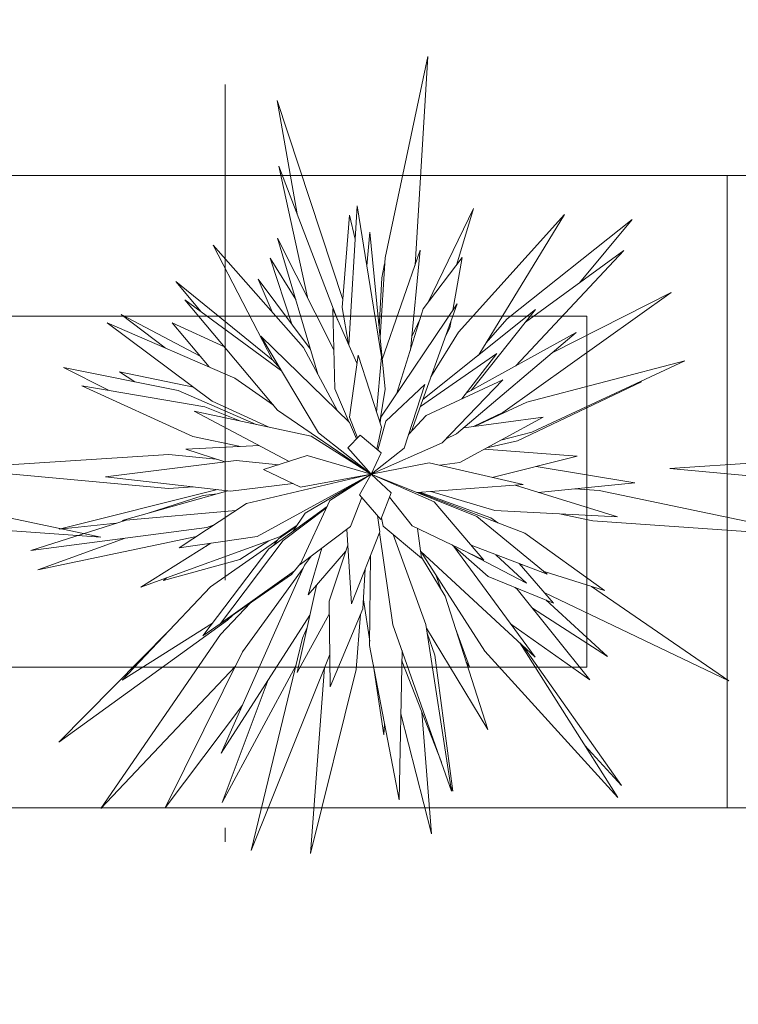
# Model space of a CAD drawing. Header units: millimetres. Extents: x 0 to 1184, y 0 to 836.
# Tile 215 of 241: x 795.56 to 800.68, y 611.29 to 618.3. Entities that reach past the tile are written whole.
import ezdxf
from ezdxf.xclip import XClip

# ---------------------------------------------------------------- set-up
doc = ezdxf.new("R2010")
doc.units = ezdxf.units.MM
doc.header["$MEASUREMENT"] = 0
doc.header["$XCLIPFRAME"] = 0
doc.linetypes.add('Штрихпунктирная', pattern=[6.702778, 3.527778, -1.763889, 0, -1.411111])
doc.layers.add('Интерьер - Мебель', color=7, linetype='Continuous')
doc.layers.add('Элемент Модели - Оси', color=7, linetype='Continuous')

# ---------------------------------------------------------------- blocks, each defined once
blk = doc.blocks.new('Чертеж_4_4', base_point=(-278.4786, 89.5641))
at = {"layer": 'Интерьер - Мебель', "color": 7, "linetype": 'Continuous', "lineweight": 15}
for p, q in [((798.16, 616.6075), (798.4656, 618.0416)), ((798.16, 616.6075), (798.4656, 618.0416)), ((798.4656, 618.0416), (798.3742, 616.5557)), ((798.4656, 618.0416), (798.3742, 616.5557)), ((797.5335, 616.9194), (797.3906, 617.7264)), ((797.3906, 617.7264), (797.8586, 616.3098)), ((797.5335, 616.9194), (797.3906, 617.7264)), ((797.3906, 617.7264), (797.8586, 616.3098)), ((797.6066, 616.3272), (797.4026, 617.2601)), ((797.4026, 617.2601), (797.825, 616.1605)), ((797.6066, 616.3272), (797.4026, 617.2601)), ((797.4026, 617.2601), (797.825, 616.1605)), ((800.5985, 617.1925), (785.5985, 617.1925)), ((815.5985, 617.1925), (800.5985, 617.1925)), ((800.5985, 617.1925), (800.5985, 612.6925)), ((800.5985, 612.6925), (800.5985, 617.1925)), ((797.9033, 615.9855), (797.9621, 616.9765)), ((797.9033, 615.9855), (797.9621, 616.9765)), ((797.9621, 616.9765), (798.1339, 615.9024)), ((797.9621, 616.9765), (798.1339, 615.9024)), ((797.8541, 616.2538), (797.9073, 616.9108)), ((797.8541, 616.2538), (797.9073, 616.9108)), ((797.9073, 616.9108), (797.9481, 616.7393)), ((797.9073, 616.9108), (797.9481, 616.7393)), ((798.465, 616.2859), (798.7894, 616.9596)), ((798.465, 616.2859), (798.7894, 616.9596)), ((798.7894, 616.9596), (798.6724, 616.5613)), ((798.7894, 616.9596), (798.6724, 616.5613)), ((798.6824, 616.0774), (799.4385, 616.9163)), ((798.6824, 616.0774), (799.4385, 616.9163)), ((799.4385, 616.9163), (798.8279, 615.9176)), ((799.4385, 616.9163), (798.8279, 615.9176)), ((799.0298, 616.1736), (799.9219, 616.8814)), ((799.0298, 616.1736), (799.9219, 616.8814)), ((799.9219, 616.8814), (799.5453, 616.43)), ((799.9219, 616.8814), (799.5453, 616.43)), ((798.0301, 616.5511), (798.0516, 616.7908)), ((798.0301, 616.5511), (798.0516, 616.7908)), ((798.0516, 616.7908), (798.1604, 615.6715)), ((798.0516, 616.7908), (798.1604, 615.6715)), ((797.3582, 615.8814), (796.936, 616.6967)), ((796.936, 616.6967), (797.5804, 615.9679)), ((797.3582, 615.8814), (796.936, 616.6967)), ((796.936, 616.6967), (797.5804, 615.9679)), ((797.6814, 615.7788), (797.3945, 616.7484)), ((797.3945, 616.7484), (797.7957, 615.9517)), ((797.6814, 615.7788), (797.3945, 616.7484)), ((797.3945, 616.7484), (797.7957, 615.9517)), ((798.1399, 615.8826), (798.4108, 616.6608)), ((798.1399, 615.8826), (798.4108, 616.6608)), ((798.4108, 616.6608), (798.3405, 615.9498)), ((798.4108, 616.6608), (798.3405, 615.9498)), ((799.8603, 616.6606), (799.0917, 615.8386)), ((799.8603, 616.6606), (799.0917, 615.8386)), ((799.1603, 616.1483), (799.8603, 616.6606)), ((799.1603, 616.1483), (799.8603, 616.6606)), ((797.4957, 616.136), (797.3406, 616.6054)), ((797.3406, 616.6054), (797.5237, 616.3116)), ((797.4957, 616.136), (797.3406, 616.6054)), ((797.3406, 616.6054), (797.5237, 616.3116)), ((798.1243, 616.0431), (798.16, 616.6075)), ((798.1243, 616.0431), (798.16, 616.6075)), ((798.1364, 616.4652), (798.1573, 616.5637)), ((798.1364, 616.4652), (798.1573, 616.5637)), ((798.4328, 616.2432), (798.7096, 616.6106)), ((798.4328, 616.2432), (798.7096, 616.6106)), ((798.7096, 616.6106), (798.6442, 616.2357)), ((798.7096, 616.6106), (798.6442, 616.2357)), ((796.8505, 616.2224), (796.6705, 616.4379)), ((796.6705, 616.4379), (797.3632, 615.8755)), ((796.8505, 616.2224), (796.6705, 616.4379)), ((796.6705, 616.4379), (797.3632, 615.8755)), ((797.3557, 616.222), (797.2566, 616.4545)), ((797.2566, 616.4545), (797.6277, 615.9601)), ((797.3557, 616.222), (797.2566, 616.4545)), ((797.2566, 616.4545), (797.6277, 615.9601)), ((798.1176, 616.1111), (798.1364, 616.4652)), ((798.1176, 616.1111), (798.1364, 616.4652)), ((800.1998, 616.36), (798.9999, 615.505)), ((800.1998, 616.36), (798.9999, 615.505)), ((799.3512, 615.931), (800.1998, 616.36)), ((799.3512, 615.931), (800.1998, 616.36)), ((797.3947, 615.5225), (796.7343, 616.3077)), ((796.7343, 616.3077), (797.423, 615.8019)), ((797.3947, 615.5225), (796.7343, 616.3077)), ((796.7343, 616.3077), (797.423, 615.8019)), ((798.1313, 615.4718), (798.6732, 616.2789)), ((798.1313, 615.4718), (798.6732, 616.2789)), ((798.6732, 616.2789), (798.3495, 615.3739)), ((798.6732, 616.2789), (798.3495, 615.3739)), ((796.5936, 615.9655), (796.2807, 616.2045)), ((796.2807, 616.2045), (796.8424, 615.9068)), ((796.5936, 615.9655), (796.2807, 616.2045)), ((796.2807, 616.2045), (796.8424, 615.9068)), ((797.8034, 615.675), (797.7876, 616.2442)), ((797.7876, 616.2442), (797.9603, 615.8581)), ((797.8034, 615.675), (797.7876, 616.2442)), ((797.7876, 616.2442), (797.9603, 615.8581)), ((797.8997, 615.9937), (797.8541, 616.2538)), ((797.8997, 615.9937), (797.8541, 616.2538)), ((798.2418, 615.6363), (798.4328, 616.2432)), ((798.2418, 615.6363), (798.4328, 616.2432)), ((798.4296, 615.5979), (799.2328, 616.2392)), ((798.4296, 615.5979), (799.2328, 616.2392)), ((799.2328, 616.2392), (798.7736, 615.6633)), ((799.2328, 616.2392), (798.7736, 615.6633)), ((799.5985, 616.1925), (786.5985, 616.1925)), ((796.9278, 615.5866), (796.1794, 616.144)), ((796.1794, 616.144), (797.0903, 615.7514)), ((796.9278, 615.5866), (796.1794, 616.144)), ((796.1794, 616.144), (797.0903, 615.7514)), ((796.9065, 615.8306), (796.6431, 616.1437)), ((796.6431, 616.1437), (797.0161, 615.9727)), ((796.9065, 615.8306), (796.6431, 616.1437)), ((796.6431, 616.1437), (797.0161, 615.9727)), ((798.3501, 616.0474), (798.4109, 616.1737)), ((798.3501, 616.0474), (798.4109, 616.1737)), ((798.6314, 616.1618), (798.6221, 616.1089)), ((798.6314, 616.1618), (798.6221, 616.1089)), ((798.8788, 616.0007), (799.0298, 616.1736)), ((798.8788, 616.0007), (799.0298, 616.1736)), ((799.5985, 613.6925), (799.5985, 616.1925)), ((798.4874, 615.7594), (798.6824, 616.0774)), ((798.4874, 615.7594), (798.6824, 616.0774)), ((798.6221, 616.1089), (798.593, 616.0547)), ((798.6221, 616.1089), (798.593, 616.0547)), ((799.5226, 616.0761), (798.6695, 615.3544)), ((799.5226, 616.0761), (798.6695, 615.3544)), ((798.7392, 615.6444), (799.5226, 616.0761)), ((798.7392, 615.6444), (799.5226, 616.0761)), ((797.6867, 615.3615), (797.2742, 616.0505)), ((797.2742, 616.0505), (797.9067, 615.434)), ((797.6867, 615.3615), (797.2742, 616.0505)), ((797.2742, 616.0505), (797.9067, 615.434)), ((797.5804, 615.9679), (797.821, 615.5176)), ((797.5804, 615.9679), (797.821, 615.5176)), ((798.412, 615.5488), (798.9571, 615.9258)), ((798.412, 615.5488), (798.9571, 615.9258)), ((798.9571, 615.9258), (798.7067, 615.6024)), ((798.9571, 615.9258), (798.7067, 615.6024)), ((797.4145, 615.8162), (797.3582, 615.8814)), ((797.4145, 615.8162), (797.3582, 615.8814)), ((797.9069, 615.4737), (797.9681, 615.9138)), ((797.9069, 615.4737), (797.9681, 615.9138)), ((797.9681, 615.9138), (798.1351, 615.4016)), ((797.9681, 615.9138), (798.1351, 615.4016)), ((798.1339, 615.9024), (798.1002, 615.5086)), ((798.1339, 615.9024), (798.1002, 615.5086)), ((798.8279, 615.9176), (798.8228, 615.9119)), ((798.8279, 615.9176), (798.8228, 615.9119)), ((799.1714, 615.5797), (800.2959, 615.8739)), ((799.1714, 615.5797), (800.2959, 615.8739)), ((800.2959, 615.8739), (799.2051, 615.3668)), ((800.2959, 615.8739), (799.2051, 615.3668)), ((796.1907, 615.664), (795.8695, 615.8275)), ((795.8695, 615.8275), (796.6853, 615.6619)), ((796.1907, 615.664), (795.8695, 615.8275)), ((795.8695, 615.8275), (796.6853, 615.6619)), ((796.3783, 615.7242), (796.2681, 615.7949)), ((796.2681, 615.7949), (796.7947, 615.6857)), ((796.3783, 615.7242), (796.2681, 615.7949)), ((796.2681, 615.7949), (796.7947, 615.6857)), ((797.0903, 615.7514), (797.365, 615.5577)), ((797.0903, 615.7514), (797.365, 615.5577)), ((798.4522, 615.4841), (798.9997, 615.7387)), ((798.4522, 615.4841), (798.9997, 615.7387)), ((798.9997, 615.7387), (798.5678, 615.2906)), ((798.9997, 615.7387), (798.5678, 615.2906)), ((799.9882, 615.7245), (799.1038, 615.3043)), ((799.9882, 615.7245), (799.1038, 615.3043)), ((799.9625, 615.7189), (799.9882, 615.7245)), ((799.9625, 615.7189), (799.9882, 615.7245)), ((796.791, 615.336), (796.0008, 615.6963)), ((796.0008, 615.6963), (796.8756, 615.5475)), ((796.791, 615.336), (796.0008, 615.6963)), ((796.0008, 615.6963), (796.8756, 615.5475)), ((796.6853, 615.6619), (797.2409, 615.4215)), ((796.6853, 615.6619), (797.2409, 615.4215)), ((797.9052, 615.4355), (797.8034, 615.675)), ((797.9052, 615.4355), (797.8034, 615.675)), ((798.1604, 615.6715), (798.1228, 615.4393)), ((798.1604, 615.6715), (798.1228, 615.4393)), ((798.166, 615.4452), (798.4431, 615.706)), ((798.166, 615.4452), (798.4431, 615.706)), ((798.4431, 615.706), (798.2957, 615.2533)), ((798.4431, 615.706), (798.2957, 615.2533)), ((797.3281, 615.4029), (796.9278, 615.5866)), ((797.3281, 615.4029), (796.9278, 615.5866)), ((798.8021, 615.4086), (799.1714, 615.5797)), ((798.8021, 615.4086), (799.1714, 615.5797)), ((797.4779, 615.158), (796.8006, 615.5152)), ((796.8006, 615.5152), (797.6334, 615.3379)), ((797.4779, 615.158), (796.8006, 615.5152)), ((796.8006, 615.5152), (797.6334, 615.3379)), ((796.8756, 615.5475), (797.126, 615.4459)), ((796.8756, 615.5475), (797.126, 615.4459)), ((798.0623, 615.066), (797.3947, 615.5225)), ((798.0623, 615.066), (797.3947, 615.5225)), ((798.9999, 615.505), (798.7908, 615.4072)), ((798.9999, 615.505), (798.7908, 615.4072)), ((797.9067, 615.434), (797.956, 615.3175)), ((797.9067, 615.434), (797.956, 615.3175)), ((797.9635, 615.3253), (797.9069, 615.4737)), ((797.9635, 615.3253), (797.9069, 615.4737)), ((798.1092, 615.2377), (798.166, 615.4452)), ((798.1092, 615.2377), (798.166, 615.4452)), ((798.1248, 615.4332), (798.1313, 615.4718)), ((798.1248, 615.4332), (798.1313, 615.4718)), ((798.3272, 615.35), (798.4522, 615.4841)), ((798.3272, 615.35), (798.4522, 615.4841)), ((799.2857, 615.473), (798.6932, 615.1492)), ((799.2857, 615.473), (798.6932, 615.1492)), ((798.7208, 615.3978), (799.2857, 615.473)), ((798.7208, 615.3978), (799.2857, 615.473)), ((798.1351, 615.4016), (798.101, 615.2447)), ((798.1351, 615.4016), (798.101, 615.2447)), ((799.2051, 615.3668), (798.9857, 615.3091)), ((799.2051, 615.3668), (798.9857, 615.3091)), ((797.131, 615.2638), (796.791, 615.336)), ((797.131, 615.2638), (796.791, 615.336)), ((797.6334, 615.3379), (798.0623, 615.066)), ((797.6334, 615.3379), (798.0623, 615.066)), ((798.0623, 615.066), (797.6867, 615.3615)), ((798.0623, 615.066), (797.6867, 615.3615)), ((797.896, 615.2553), (797.9831, 615.3456)), ((797.896, 615.2553), (797.9831, 615.3456)), ((797.9831, 615.3456), (798.1319, 615.2183)), ((797.9831, 615.3456), (798.1319, 615.2183)), ((798.6695, 615.3544), (798.5955, 615.3193)), ((798.6695, 615.3544), (798.5955, 615.3193)), ((799.1038, 615.3043), (798.8857, 615.2544)), ((799.1038, 615.3043), (798.8857, 615.2544)), ((796.7412, 615.2459), (797.2655, 615.27)), ((796.7412, 615.2459), (797.2655, 615.27)), ((797.0177, 615.1549), (796.7412, 615.2459)), ((797.0177, 615.1549), (796.7412, 615.2459)), ((798.0623, 615.066), (797.896, 615.2553)), ((798.0623, 615.066), (797.896, 615.2553)), ((798.5678, 615.2906), (798.0623, 615.066)), ((798.5678, 615.2906), (798.0623, 615.066)), ((798.2957, 615.2533), (798.0623, 615.066)), ((798.2957, 615.2533), (798.0623, 615.066)), ((798.8698, 615.2458), (799.5279, 615.1948)), ((798.8698, 615.2458), (799.5279, 615.1948)), ((795.0809, 615.1076), (796.6205, 615.2079)), ((795.0809, 615.1076), (796.6205, 615.2079)), ((796.1678, 615.0471), (797.1005, 615.1654)), ((796.1678, 615.0471), (797.1005, 615.1654)), ((796.6205, 615.2079), (796.9574, 615.1747)), ((796.6205, 615.2079), (796.9574, 615.1747)), ((797.1005, 615.1654), (797.4032, 615.1341)), ((797.1005, 615.1654), (797.4032, 615.1341)), ((797.2953, 615.0996), (797.6062, 615.199)), ((797.2953, 615.0996), (797.6062, 615.199)), ((797.6062, 615.199), (798.0623, 615.066)), ((797.6062, 615.199), (798.0623, 615.066)), ((798.1319, 615.2183), (798.0623, 615.066)), ((798.1319, 615.2183), (798.0623, 615.066)), ((799.5279, 615.1948), (798.9244, 615.0436)), ((799.5279, 615.1948), (798.9244, 615.0436)), ((800.1902, 615.1076), (801.7299, 615.2079)), ((800.1902, 615.1076), (801.7299, 615.2079)), ((796.6167, 614.9645), (795.0809, 615.1076)), ((796.6167, 614.9645), (795.0809, 615.1076)), ((797.5582, 614.9751), (797.2953, 615.0996)), ((797.5582, 614.9751), (797.2953, 615.0996)), ((798.0623, 615.066), (798.4755, 615.1481)), ((798.0623, 615.066), (798.4755, 615.1481)), ((798.4755, 615.1481), (799.1437, 614.9925)), ((798.4755, 615.1481), (799.1437, 614.9925)), ((798.6932, 615.1492), (798.5512, 615.1305)), ((798.6932, 615.1492), (798.5512, 615.1305)), ((799.2373, 615.122), (799.9392, 615.0047)), ((799.2373, 615.122), (799.9392, 615.0047)), ((801.726, 614.9645), (800.1902, 615.1076)), ((801.726, 614.9645), (800.1902, 615.1076)), ((797.0584, 614.947), (796.1678, 615.0471)), ((797.0584, 614.947), (796.1678, 615.0471)), ((797.172, 614.858), (798.0623, 615.066)), ((797.172, 614.858), (798.0623, 615.066)), ((798.0623, 615.066), (797.2491, 614.6232)), ((798.0623, 615.066), (797.2491, 614.6232)), ((798.0623, 615.066), (797.5582, 614.9751)), ((798.0623, 615.066), (797.5582, 614.9751)), ((797.591, 614.7883), (798.0623, 615.066)), ((797.591, 614.7883), (798.0623, 615.066)), ((797.7679, 614.8785), (798.0623, 615.066)), ((797.7679, 614.8785), (798.0623, 615.066)), ((797.979, 614.9202), (798.0623, 615.066)), ((797.979, 614.9202), (798.0623, 615.066)), ((798.0623, 615.066), (798.8133, 614.766)), ((798.0623, 615.066), (798.5096, 614.8706)), ((798.0623, 615.066), (798.2037, 614.9347)), ((798.0623, 615.066), (798.8133, 614.766)), ((798.0623, 615.066), (798.5096, 614.8706)), ((798.0623, 615.066), (798.2037, 614.9347)), ((794.5546, 614.9508), (796.1365, 614.6196)), ((794.5546, 614.9508), (796.1365, 614.6196)), ((795.8377, 614.6761), (796.9665, 614.9573)), ((795.8377, 614.6761), (796.9665, 614.9573)), ((796.2862, 614.7377), (797.0413, 614.9489)), ((796.2862, 614.7377), (797.0413, 614.9489)), ((796.7926, 614.9769), (796.6167, 614.9645)), ((796.7926, 614.9769), (796.6167, 614.9645)), ((797.5055, 615), (797.0584, 614.947)), ((797.5055, 615), (797.0584, 614.947)), ((799.1437, 614.9925), (798.389, 614.9355)), ((799.1437, 614.9925), (798.389, 614.9355)), ((798.9434, 614.8093), (798.4853, 614.9428)), ((798.9434, 614.8093), (798.4853, 614.9428)), ((799.0871, 614.9883), (799.8172, 614.7634)), ((799.0871, 614.9883), (799.8172, 614.7634)), ((799.9392, 615.0047), (799.2521, 614.9375)), ((799.9392, 615.0047), (799.2521, 614.9375)), ((799.5132, 614.963), (799.685, 614.9508)), ((799.5132, 614.963), (799.685, 614.9508)), ((799.685, 614.9508), (801.267, 614.6196)), ((799.685, 614.9508), (801.267, 614.6196)), ((796.465, 614.7877), (796.8635, 614.9145)), ((796.465, 614.7877), (796.8635, 614.9145)), ((796.8635, 614.9145), (796.9631, 614.9271)), ((796.8635, 614.9145), (796.9631, 614.9271)), ((797.5545, 614.4244), (797.7679, 614.8785)), ((797.5545, 614.4244), (797.7679, 614.8785)), ((797.996, 614.9003), (797.9133, 614.6934)), ((797.996, 614.9003), (797.9133, 614.6934)), ((798.1298, 614.7442), (797.979, 614.9202)), ((798.1298, 614.7442), (797.979, 614.9202)), ((798.2037, 614.9347), (798.1298, 614.7442)), ((798.2037, 614.9347), (798.1298, 614.7442)), ((798.3543, 614.6985), (798.1915, 614.9033)), ((798.3543, 614.6985), (798.1915, 614.9033)), ((798.4011, 614.9364), (799.1566, 614.6474)), ((798.4011, 614.9364), (799.1566, 614.6474)), ((798.4153, 614.9375), (798.9136, 614.7561)), ((798.4153, 614.9375), (798.9136, 614.7561)), ((797.0973, 614.8089), (796.2862, 614.7377)), ((797.0973, 614.8089), (796.2862, 614.7377)), ((796.6936, 614.5431), (797.172, 614.858)), ((796.6936, 614.5431), (797.172, 614.858)), ((797.3325, 614.5349), (797.7488, 614.8379)), ((797.3325, 614.5349), (797.7488, 614.8379)), ((797.4352, 614.5946), (797.7434, 614.8263)), ((797.4352, 614.5946), (797.7434, 614.8263)), ((798.5096, 614.8706), (798.8648, 614.4549)), ((798.5096, 614.8706), (798.8648, 614.4549)), ((799.8172, 614.7634), (798.9434, 614.8093)), ((799.8172, 614.7634), (798.9434, 614.8093)), ((796.1365, 614.6196), (794.5094, 614.7354)), ((796.1365, 614.6196), (794.5094, 614.7354)), ((795.6356, 614.5239), (796.3159, 614.7403)), ((795.6356, 614.5239), (796.3159, 614.7403)), ((797.5035, 614.6593), (797.591, 614.7883)), ((797.5035, 614.6593), (797.591, 614.7883)), ((798.106, 614.772), (798.1231, 614.6567)), ((798.106, 614.772), (798.1231, 614.6567)), ((798.1477, 614.6963), (798.1341, 614.7553)), ((798.1477, 614.6963), (798.1341, 614.7553)), ((798.8133, 614.766), (799.3158, 614.3542)), ((798.8133, 614.766), (799.3158, 614.3542)), ((798.9136, 614.7561), (798.9637, 614.7212)), ((798.9136, 614.7561), (798.9637, 614.7212)), ((799.6398, 614.7354), (799.4022, 614.7852)), ((799.6398, 614.7354), (799.4022, 614.7852)), ((801.267, 614.6196), (799.6398, 614.7354)), ((801.267, 614.6196), (799.6398, 614.7354)), ((796.8895, 614.6878), (795.6356, 614.5239)), ((796.8895, 614.6878), (795.6356, 614.5239)), ((796.2458, 614.718), (795.8377, 614.6761)), ((796.2458, 614.718), (795.8377, 614.6761)), ((796.9363, 614.7029), (796.8895, 614.6878)), ((796.9363, 614.7029), (796.8895, 614.6878)), ((797.4012, 614.6075), (797.5281, 614.6955)), ((797.4012, 614.6075), (797.5281, 614.6955)), ((797.5342, 614.7046), (797.4161, 614.6237)), ((797.5342, 614.7046), (797.4161, 614.6237)), ((797.9133, 614.6934), (797.5545, 614.4244)), ((797.9133, 614.6934), (797.5545, 614.4244)), ((797.9223, 614.1443), (797.8869, 614.6736)), ((797.9223, 614.1443), (797.8869, 614.6736)), ((798.4208, 614.469), (798.1477, 614.6963)), ((798.4208, 614.469), (798.1477, 614.6963)), ((798.8648, 614.4549), (798.3543, 614.6985)), ((798.8648, 614.4549), (798.3543, 614.6985)), ((798.3907, 614.6811), (798.4208, 614.469)), ((798.3907, 614.6811), (798.4208, 614.469)), ((796.8168, 614.6242), (795.6857, 614.3848)), ((796.8168, 614.6242), (795.6857, 614.3848)), ((795.6857, 614.3848), (796.3097, 614.612)), ((795.6857, 614.3848), (796.3097, 614.612)), ((797.4161, 614.6237), (796.4214, 614.2625)), ((797.4161, 614.6237), (796.4214, 614.2625)), ((797.2491, 614.6232), (796.6936, 614.5431)), ((797.2491, 614.6232), (796.6936, 614.5431)), ((796.9159, 614.2649), (797.396, 614.6004)), ((796.9159, 614.2649), (797.396, 614.6004)), ((796.9868, 614.0041), (797.4352, 614.5946)), ((796.9868, 614.0041), (797.4352, 614.5946)), ((797.3321, 614.5932), (797.1258, 614.4597)), ((797.3321, 614.5932), (797.1258, 614.4597)), ((797.3656, 614.559), (797.4012, 614.6075)), ((797.3656, 614.559), (797.4012, 614.6075)), ((798.1231, 614.6567), (797.9223, 614.1443)), ((798.1231, 614.6567), (797.9223, 614.1443)), ((798.2161, 613.9947), (798.1216, 614.6529)), ((798.2161, 613.9947), (798.1216, 614.6529)), ((798.2181, 614.6377), (798.451, 613.9972)), ((798.2181, 614.6377), (798.451, 613.9972)), ((799.1566, 614.6474), (799.7229, 614.2379)), ((799.1566, 614.6474), (799.7229, 614.2379)), ((796.4214, 614.2625), (796.9194, 614.5757)), ((796.4214, 614.2625), (796.9194, 614.5757)), ((796.862, 613.9161), (797.3325, 614.5349)), ((796.862, 613.9161), (797.3325, 614.5349)), ((796.8829, 614.5527), (796.9099, 614.5743)), ((796.8829, 614.5527), (796.9099, 614.5743)), ((797.612, 614.2076), (797.7087, 614.54)), ((797.612, 614.2076), (797.7087, 614.54)), ((797.7621, 614.1629), (797.8944, 614.5611)), ((797.7621, 614.1629), (797.8944, 614.5611)), ((798.8951, 614.3381), (798.6373, 614.5635)), ((798.8951, 614.3381), (798.6373, 614.5635)), ((798.6501, 614.5522), (799.2303, 613.763)), ((798.6501, 614.5522), (799.2303, 613.763)), ((799.1671, 614.2912), (798.721, 614.5235)), ((799.1671, 614.2912), (798.721, 614.5235)), ((799.3158, 614.3542), (798.7743, 614.5608)), ((799.3158, 614.3542), (798.7743, 614.5608)), ((797.1258, 614.4597), (796.5808, 614.3109)), ((797.1258, 614.4597), (796.5808, 614.3109)), ((797.5873, 614.4193), (797.636, 614.4855)), ((797.5873, 614.4193), (797.636, 614.4855)), ((797.8795, 614.5162), (797.612, 614.2076)), ((797.8795, 614.5162), (797.612, 614.2076)), ((798.0504, 613.8473), (798.0567, 614.4872)), ((798.0504, 613.8473), (798.0567, 614.4872)), ((799.2303, 613.763), (798.4137, 614.5186)), ((799.2303, 613.763), (798.4137, 614.5186)), ((798.8717, 613.8076), (798.4154, 614.517)), ((798.8717, 613.8076), (798.4154, 614.517)), ((798.4199, 614.4754), (798.5877, 614.1981)), ((798.4199, 614.4754), (798.5877, 614.1981)), ((798.9495, 614.4939), (799.1671, 614.2912)), ((798.9495, 614.4939), (799.1671, 614.2912)), ((796.9933, 613.0813), (797.5873, 614.4193)), ((796.9933, 613.0813), (797.5873, 614.4193)), ((797.1448, 613.801), (797.578, 614.3982)), ((797.1448, 613.801), (797.578, 614.3982)), ((797.5576, 614.4311), (797.516, 614.3787)), ((797.5576, 614.4311), (797.516, 614.3787)), ((798.0197, 614.3928), (798.0017, 614.109)), ((798.0197, 614.3928), (798.0017, 614.109)), ((799.1148, 614.4309), (799.3607, 614.1487)), ((799.1148, 614.4309), (799.3607, 614.1487)), ((799.1427, 614.4202), (799.117, 614.4283)), ((799.1427, 614.4202), (799.117, 614.4283)), ((796.5808, 614.3109), (796.6027, 614.3283)), ((796.5808, 614.3109), (796.6027, 614.3283)), ((797.4931, 614.3527), (796.862, 613.9161)), ((797.4931, 614.3527), (796.862, 613.9161)), ((797.516, 614.3787), (796.9868, 614.0041)), ((797.516, 614.3787), (796.9868, 614.0041)), ((797.5111, 614.3752), (797.4931, 614.3527)), ((797.5111, 614.3752), (797.4931, 614.3527)), ((798.5227, 614.3502), (798.5635, 614.2382)), ((798.5227, 614.3502), (798.5635, 614.2382)), ((799.3607, 614.1487), (798.8951, 614.3381)), ((799.3607, 614.1487), (798.8951, 614.3381)), ((799.7229, 614.2379), (799.2928, 614.3731)), ((799.7229, 614.2379), (799.2928, 614.3731)), ((796.2875, 613.6001), (796.9159, 614.2649)), ((796.2875, 613.6001), (796.9159, 614.2649)), ((797.5344, 613.6552), (797.6708, 614.2755)), ((797.5344, 613.6552), (797.6708, 614.2755)), ((799.088, 614.2596), (799.1021, 614.2486)), ((799.088, 614.2596), (799.1021, 614.2486)), ((799.1021, 614.2486), (799.6192, 613.6026)), ((799.1021, 614.2486), (799.6192, 613.6026)), ((799.6315, 614.2666), (800.6093, 613.5963)), ((799.6315, 614.2666), (800.6093, 613.5963)), ((798.0507, 613.8774), (798.0057, 614.1717)), ((798.0507, 613.8774), (798.0057, 614.1717)), ((798.5877, 614.1981), (798.8931, 613.2493)), ((798.5877, 614.1981), (798.8931, 613.2493)), ((800.6093, 613.5963), (799.2942, 614.225)), ((800.6093, 613.5963), (799.2942, 614.225)), ((799.3053, 614.1713), (799.7447, 613.7678)), ((799.3053, 614.1713), (799.7447, 613.7678)), ((796.9886, 613.9246), (797.2014, 614.1509)), ((796.9886, 613.9246), (797.2014, 614.1509)), ((797.7689, 613.5534), (797.7621, 614.1629)), ((797.7689, 613.5534), (797.7621, 614.1629)), ((798.0017, 614.109), (797.7689, 613.5534)), ((798.0017, 614.109), (797.7689, 613.5534)), ((799.7447, 613.7678), (799.2114, 614.112)), ((799.7447, 613.7678), (799.2114, 614.112)), ((797.6241, 614.063), (796.9933, 613.0813)), ((797.6241, 614.063), (796.9933, 613.0813)), ((797.0727, 614.0618), (797.0379, 614.0265)), ((797.0727, 614.0618), (797.0379, 614.0265)), ((797.7631, 614.0691), (797.5344, 613.6552)), ((797.7631, 614.0691), (797.5344, 613.6552)), ((797.9859, 614.0712), (797.9555, 613.6766)), ((797.9859, 614.0712), (797.9555, 613.6766)), ((797.0379, 614.0265), (795.8361, 613.1587)), ((797.0379, 614.0265), (795.8361, 613.1587)), ((796.9312, 614.007), (796.2875, 613.6001)), ((796.9312, 614.007), (796.2875, 613.6001)), ((797.573, 613.899), (797.6046, 613.9745)), ((797.573, 613.899), (797.6046, 613.9745)), ((798.6341, 612.8104), (798.2161, 613.9947)), ((798.6341, 612.8104), (798.2161, 613.9947)), ((798.451, 613.9972), (798.6341, 612.8104)), ((798.451, 613.9972), (798.6341, 612.8104)), ((798.8931, 613.2493), (798.4552, 613.9703)), ((798.8931, 613.2493), (798.4552, 613.9703)), ((798.6621, 613.9671), (798.7608, 613.6958)), ((798.6621, 613.9671), (798.7608, 613.6958)), ((799.6192, 613.6026), (799.0548, 614.0018)), ((799.6192, 613.6026), (799.0548, 614.0018)), ((795.8361, 613.1587), (796.6205, 613.9523)), ((795.8361, 613.1587), (796.6205, 613.9523)), ((796.1345, 612.6859), (796.9886, 613.9246)), ((796.1345, 612.6859), (796.9886, 613.9246)), ((797.2053, 612.3881), (797.573, 613.899)), ((797.2053, 612.3881), (797.573, 613.899)), ((798.4605, 613.9358), (798.5158, 613.7789)), ((798.4605, 613.9358), (798.5158, 613.7789)), ((798.2605, 612.7476), (798.0504, 613.8473)), ((798.2605, 612.7476), (798.0504, 613.8473)), ((799.1195, 613.8656), (799.8189, 612.7646)), ((799.1195, 613.8656), (799.8189, 612.7646)), ((799.1454, 613.8415), (799.8437, 612.8499)), ((799.1454, 613.8415), (799.8437, 612.8499)), ((796.5932, 612.6921), (797.1448, 613.801)), ((796.5932, 612.6921), (797.1448, 613.801)), ((797.7663, 613.7829), (797.2053, 612.3881)), ((797.7663, 613.7829), (797.2053, 612.3881)), ((798.2811, 613.8106), (798.2605, 612.7476)), ((798.2811, 613.8106), (798.2605, 612.7476)), ((798.5158, 613.7789), (798.642, 612.8096)), ((798.5158, 613.7789), (798.642, 612.8096)), ((799.8189, 612.7646), (798.8717, 613.8076)), ((799.8189, 612.7646), (798.8717, 613.8076)), ((786.5985, 613.6925), (799.5985, 613.6925)), ((797.0941, 613.6991), (796.1345, 612.6859)), ((797.0941, 613.6991), (796.1345, 612.6859)), ((797.5263, 613.7074), (796.999, 612.7288)), ((797.5263, 613.7074), (796.999, 612.7288)), ((797.6298, 612.3662), (797.7293, 613.6909)), ((797.6298, 612.3662), (797.7293, 613.6909)), ((798.1526, 613.2122), (798.0752, 613.7178)), ((798.1526, 613.2122), (798.0752, 613.7178)), ((798.2823, 613.7317), (798.2799, 613.7467)), ((798.2823, 613.7317), (798.2799, 613.7467)), ((798.5617, 613.0154), (798.2823, 613.7317)), ((798.5617, 613.0154), (798.2823, 613.7317)), ((798.7608, 613.6958), (798.739, 613.7281)), ((798.7608, 613.6958), (798.739, 613.7281)), ((797.9555, 613.6766), (797.6298, 612.3662)), ((797.9555, 613.6766), (797.6298, 612.3662)), ((796.999, 612.7288), (797.3287, 613.6033)), ((796.999, 612.7288), (797.3287, 613.6033)), ((797.1447, 613.4223), (796.5932, 612.6921)), ((797.1447, 613.4223), (796.5932, 612.6921)), ((798.4919, 612.5063), (798.2723, 613.3601)), ((798.4919, 612.5063), (798.2723, 613.3601)), ((798.4223, 613.3728), (798.4919, 612.5063)), ((798.4223, 613.3728), (798.4919, 612.5063)), ((798.1569, 613.2896), (798.1526, 613.2122)), ((798.1569, 613.2896), (798.1526, 613.2122)), ((799.8437, 612.8499), (799.5841, 613.1342)), ((799.8437, 612.8499), (799.5841, 613.1342)), ((798.642, 612.8096), (798.6291, 612.8427)), ((798.642, 612.8096), (798.6291, 612.8427)), ((785.5985, 612.6925), (800.5985, 612.6925)), ((800.5985, 612.6925), (815.5985, 612.6925))]:
    blk.add_line(p, q, dxfattribs=at)
at = {"layer": 'Элемент Модели - Оси', "color": 7, "linetype": 'Штрихпунктирная', "lineweight": 15}
blk.add_line((797.0214, 828.7271), (797.0214, 151.7661), dxfattribs=at)

msp = doc.modelspace()

# ---------------------------------------------------------------- block references
at = {"color": 161, "linetype": 'Continuous', "lineweight": 40, "true_color": 0x83aefe}
ref = msp.add_blockref('Чертеж_4_4', (-278.4786, 89.5641), dxfattribs=at)
XClip(ref).set_block_clipping_path([(57.3201676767, 151.7660533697), (1181.0522393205, 828.727105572)])

doc.saveas('drawing.dxf')
